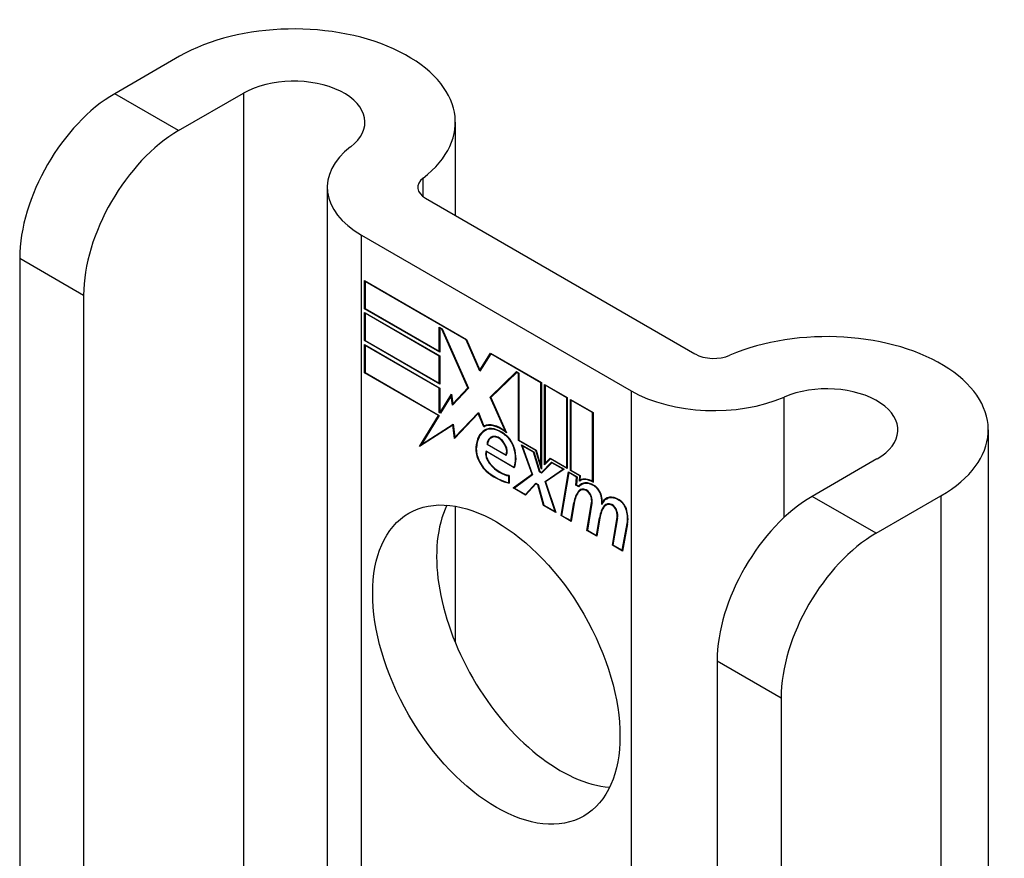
# Model space of a CAD drawing. Header units: inches. Extents: x 481 to 566.6, y 187.4 to 263.9.
# Tile 37 of 132: x 490.2 to 491.3, y 262.9 to 263.9. Entities that reach past the tile are written whole.
import ezdxf

# ---------------------------------------------------------------- set-up
doc = ezdxf.new("R2010")
doc.units = ezdxf.units.IN
doc.header["$MEASUREMENT"] = 0
doc.layers.add('Visible Edges(ANSI)', color=7, linetype='Continuous', lineweight=25)
doc.layers.add('Visible Tangent Edges(ANSI)', color=7, linetype='Continuous', lineweight=25)

msp = doc.modelspace()

# ---------------------------------------------------------------- linework, layer by layer
at = {"layer": 'Visible Edges(ANSI)'}
for p, q in [((490.3723, 263.8142), (490.297, 263.7708)), ((490.3712, 263.7279), (490.4465, 263.7714)), ((490.6924, 263.7377), (490.6924, 263.6294)), ((490.5437, 263.6621), (490.5437, 262.6636)), ((490.6578, 263.6494), (490.9706, 263.4688)), ((490.5836, 263.6065), (490.8964, 263.4259)), ((490.1867, 263.5797), (490.1867, 262.8138)), ((490.5871, 263.5211), (490.5871, 263.5539)), ((490.5871, 263.5539), (490.7054, 263.4856)), ((490.5876, 263.5529), (490.5882, 263.5533)), ((490.5876, 263.5529), (490.5876, 263.5214)), ((490.7051, 263.4851), (490.5876, 263.5529)), ((490.2609, 263.5368), (490.2609, 262.771)), ((490.5871, 263.5211), (490.5876, 263.5214)), ((490.6743, 263.4707), (490.5871, 263.5211)), ((490.5871, 263.4841), (490.5871, 263.5168)), ((490.5871, 263.5168), (490.6743, 263.4665)), ((490.5876, 263.5214), (490.6738, 263.4717)), ((490.5876, 263.5159), (490.5882, 263.5162)), ((490.5876, 263.5159), (490.5876, 263.4844)), ((490.6738, 263.4661), (490.5876, 263.5159)), ((490.6738, 263.4717), (490.6738, 263.4998)), ((490.6738, 263.4998), (490.677, 263.498)), ((490.6743, 263.4989), (490.6749, 263.4992)), ((490.6767, 263.4975), (490.6743, 263.4989)), ((490.6743, 263.4989), (490.6743, 263.4707)), ((490.6767, 263.4975), (490.6771, 263.4978)), ((490.707, 263.4292), (490.6767, 263.4975)), ((490.677, 263.498), (490.7076, 263.4289)), ((490.5871, 263.4841), (490.5876, 263.4844)), ((490.6743, 263.4337), (490.5871, 263.4841)), ((490.5876, 263.4844), (490.6738, 263.4346)), ((490.7051, 263.4851), (490.7055, 263.4854)), ((490.721, 263.4487), (490.7051, 263.4851)), ((490.7054, 263.4856), (490.7209, 263.4499)), ((490.5871, 263.4467), (490.5871, 263.4795)), ((490.5871, 263.4795), (490.6743, 263.4291)), ((490.5876, 263.4785), (490.5882, 263.4789)), ((490.6738, 263.4288), (490.5876, 263.4785)), ((490.5876, 263.4785), (490.5876, 263.447)), ((490.6738, 263.4717), (490.6743, 263.472)), ((490.7209, 263.4499), (490.7332, 263.4695)), ((490.7332, 263.4695), (490.7923, 263.4354)), ((490.6738, 263.4661), (490.6743, 263.4665)), ((490.6738, 263.4346), (490.6738, 263.4661)), ((490.6743, 263.4665), (490.6743, 263.4337)), ((490.7335, 263.4687), (490.721, 263.4487)), ((490.7335, 263.4687), (490.7341, 263.469)), ((490.7918, 263.4351), (490.7335, 263.4687)), ((490.7339, 263.4691), (490.7337, 263.4688)), ((490.5871, 263.4467), (490.5876, 263.447)), ((490.6728, 263.3972), (490.5871, 263.4467)), ((490.5876, 263.447), (490.6737, 263.3973)), ((490.7209, 263.4499), (490.7222, 263.4507)), ((490.722, 263.4504), (490.722, 263.4505)), ((490.7328, 263.4185), (490.7634, 263.4481)), ((490.7637, 263.4473), (490.7335, 263.4181)), ((490.7342, 263.4193), (490.7638, 263.4479)), ((490.7634, 263.4481), (490.7663, 263.4464)), ((490.7637, 263.4473), (490.7642, 263.4476)), ((490.7658, 263.4461), (490.7637, 263.4473)), ((490.7658, 263.4461), (490.7663, 263.4464)), ((490.7663, 263.4464), (490.7663, 263.3685)), ((490.6738, 263.4346), (490.6743, 263.4349)), ((490.7658, 263.3682), (490.7658, 263.4461)), ((490.7918, 263.4351), (490.7923, 263.4354)), ((490.7918, 263.3381), (490.7918, 263.4351)), ((490.7923, 263.4354), (490.7923, 263.3348)), ((490.6738, 263.4288), (490.6743, 263.4291)), ((490.6738, 263.4006), (490.6738, 263.4288)), ((490.6743, 263.4291), (490.6743, 263.4009)), ((490.7076, 263.4289), (490.6893, 263.4093)), ((490.6896, 263.4106), (490.707, 263.4292)), ((490.7075, 263.4291), (490.691, 263.4115)), ((490.707, 263.4292), (490.7073, 263.4295)), ((490.796, 263.3401), (490.796, 263.4332)), ((490.796, 263.4332), (490.8223, 263.4181)), ((490.7966, 263.4323), (490.7971, 263.4326)), ((490.7966, 263.4323), (490.7966, 263.3417)), ((490.8218, 263.4178), (490.7966, 263.4323)), ((490.6749, 263.4006), (490.6879, 263.4219)), ((490.6876, 263.4202), (490.6752, 263.3998)), ((490.6876, 263.4202), (490.6881, 263.4205)), ((490.6893, 263.4093), (490.6876, 263.4202)), ((490.688, 263.4207), (490.6878, 263.4203)), ((490.6879, 263.4219), (490.6896, 263.4106)), ((490.7328, 263.4185), (490.7342, 263.4193)), ((490.7506, 263.3786), (490.7328, 263.4185)), ((490.7335, 263.4181), (490.7518, 263.377)), ((490.7344, 263.419), (490.7342, 263.4193)), ((490.8218, 263.4178), (490.8223, 263.4181)), ((490.8218, 263.3365), (490.8218, 263.4178)), ((490.8223, 263.4181), (490.8223, 263.3356)), ((490.826, 263.3334), (490.826, 263.4159)), ((490.826, 263.4159), (490.8523, 263.4008)), ((490.8265, 263.415), (490.8271, 263.4153)), ((490.8265, 263.415), (490.8265, 263.3337)), ((490.8517, 263.4005), (490.8265, 263.415)), ((490.6738, 263.4006), (490.6743, 263.4009)), ((490.6752, 263.3998), (490.6738, 263.4006)), ((490.6743, 263.4009), (490.6749, 263.4006)), ((490.6749, 263.4006), (490.6761, 263.4013)), ((490.6759, 263.401), (490.6758, 263.4011)), ((490.6896, 263.4106), (490.691, 263.4115)), ((490.6906, 263.4107), (490.6905, 263.4112)), ((490.8517, 263.4005), (490.8523, 263.4008)), ((490.8523, 263.4008), (490.8523, 263.3196)), ((490.6509, 263.3612), (490.6728, 263.3972)), ((490.6737, 263.3973), (490.6531, 263.3635)), ((490.6728, 263.3972), (490.6733, 263.3975)), ((490.7191, 263.3994), (490.6914, 263.3705)), ((490.6917, 263.3719), (490.7192, 263.4005)), ((490.6931, 263.3727), (490.7194, 263.4)), ((490.7191, 263.3994), (490.7195, 263.3996)), ((490.7253, 263.3841), (490.7191, 263.3994)), ((490.7192, 263.4005), (490.7254, 263.385)), ((490.8517, 263.3206), (490.8517, 263.4005)), ((490.6896, 263.386), (490.6509, 263.3612)), ((490.6531, 263.3635), (490.69, 263.3871)), ((490.6545, 263.3643), (490.69, 263.387)), ((490.6896, 263.386), (490.6901, 263.3863)), ((490.6914, 263.3705), (490.6896, 263.386)), ((490.69, 263.3871), (490.6917, 263.3719)), ((490.7253, 263.3841), (490.7267, 263.3849)), ((490.7265, 263.3854), (490.7267, 263.3849)), ((490.7268, 263.3796), (490.7283, 263.3804)), ((490.7506, 263.3786), (490.751, 263.3789)), ((491.3111, 263.3805), (491.3111, 262.2206)), ((490.6917, 263.3719), (490.6931, 263.3727)), ((490.6927, 263.3724), (490.6927, 263.3719)), ((490.734, 263.3713), (490.7354, 263.3721)), ((490.7496, 263.3749), (490.7501, 263.3752)), ((490.7658, 263.3682), (490.7663, 263.3685)), ((490.7857, 263.3567), (490.7658, 263.3682)), ((490.7663, 263.3685), (490.7861, 263.3571)), ((490.6532, 263.3636), (490.6524, 263.3622)), ((490.6531, 263.3635), (490.6545, 263.3643)), ((490.728, 263.3561), (490.7604, 263.3374)), ((490.7284, 263.3553), (490.729, 263.3556)), ((490.7608, 263.3366), (490.7284, 263.3553)), ((490.7292, 263.3635), (490.7298, 263.3638)), ((490.7513, 263.3507), (490.7292, 263.3635)), ((490.7298, 263.3637), (490.751, 263.3515)), ((490.7815, 263.329), (490.7693, 263.3633)), ((490.7693, 263.3633), (490.7836, 263.355)), ((490.7701, 263.3621), (490.7707, 263.3625)), ((490.7701, 263.3621), (490.7821, 263.3285)), ((490.7832, 263.3546), (490.7701, 263.3621)), ((490.7836, 263.355), (490.7905, 263.3323)), ((490.7857, 263.3567), (490.7861, 263.3569)), ((490.7923, 263.3348), (490.7857, 263.3567)), ((490.7861, 263.3571), (490.7918, 263.3381)), ((490.751, 263.3515), (490.752, 263.3521)), ((490.7519, 263.352), (490.752, 263.3519)), ((490.7832, 263.3546), (490.7836, 263.3548)), ((490.7901, 263.3319), (490.7832, 263.3546)), ((490.8027, 263.3469), (490.796, 263.3401)), ((490.7966, 263.3417), (490.8024, 263.3476)), ((490.798, 263.3425), (490.8028, 263.3474)), ((490.8024, 263.3476), (490.8218, 263.3365)), ((490.8027, 263.3469), (490.8032, 263.3472)), ((490.8223, 263.3356), (490.8027, 263.3469)), ((491.1819, 263.3468), (491.1066, 263.3033)), ((490.7604, 263.3374), (490.7614, 263.338)), ((490.7613, 263.338), (490.7614, 263.3379)), ((490.7901, 263.3319), (490.7907, 263.3322)), ((490.7905, 263.3323), (490.7923, 263.3312)), ((490.7918, 263.3381), (490.7923, 263.3384)), ((490.7923, 263.3312), (490.8041, 263.3431)), ((490.8044, 263.3424), (490.7926, 263.3304)), ((490.8045, 263.3429), (490.7937, 263.332)), ((490.7965, 263.3206), (490.8174, 263.3349)), ((490.7966, 263.3417), (490.798, 263.3425)), ((490.8186, 263.3348), (490.7971, 263.3201)), ((490.7975, 263.3422), (490.7975, 263.3416)), ((490.7979, 263.3214), (490.818, 263.3351)), ((490.8041, 263.3431), (490.8186, 263.3348)), ((490.8044, 263.3424), (490.8049, 263.3427)), ((490.8174, 263.3349), (490.8044, 263.3424)), ((490.8174, 263.3349), (490.8179, 263.3352)), ((490.8218, 263.3365), (490.8223, 263.3368)), ((490.826, 263.3334), (490.8265, 263.3337)), ((490.8369, 263.3271), (490.826, 263.3334)), ((490.8265, 263.3337), (490.8375, 263.3274)), ((490.7544, 263.3272), (490.7549, 263.3275)), ((490.7544, 263.3193), (490.7544, 263.3272)), ((490.7549, 263.3277), (490.7549, 263.3186)), ((490.7597, 263.3131), (490.7815, 263.329)), ((490.7821, 263.3285), (490.7609, 263.313)), ((490.7819, 263.3291), (490.7611, 263.3139)), ((490.7815, 263.329), (490.7819, 263.3292)), ((490.7926, 263.3304), (490.7901, 263.3319)), ((490.7923, 263.3312), (490.7937, 263.332)), ((490.7936, 263.3315), (490.7932, 263.3317)), ((490.7965, 263.3206), (490.7979, 263.3214)), ((490.7981, 263.3208), (490.7979, 263.3214)), ((490.8151, 263.2811), (490.8236, 263.3319)), ((490.8241, 263.331), (490.8158, 263.2813)), ((490.8236, 263.3319), (490.8337, 263.3261)), ((490.8241, 263.331), (490.8246, 263.3313)), ((490.8331, 263.3258), (490.8241, 263.331)), ((490.8324, 263.3164), (490.8331, 263.3258)), ((490.8337, 263.3261), (490.833, 263.3167)), ((490.8331, 263.3258), (490.8337, 263.3261)), ((490.8364, 263.3211), (490.8369, 263.3271)), ((490.8368, 263.3214), (490.8382, 263.3222)), ((490.8369, 263.3271), (490.8374, 263.3274)), ((490.8375, 263.3274), (490.8371, 263.3224)), ((490.8379, 263.3227), (490.8378, 263.322)), ((490.8517, 263.3206), (490.8523, 263.3209)), ((490.7544, 263.3193), (490.7549, 263.3196)), ((490.7597, 263.3131), (490.7611, 263.3139)), ((490.774, 263.3048), (490.7597, 263.3131)), ((490.7609, 263.313), (490.7738, 263.3056)), ((490.7611, 263.3139), (490.7617, 263.3136)), ((490.7738, 263.3056), (490.7857, 263.3186)), ((490.786, 263.3178), (490.774, 263.3048)), ((490.7752, 263.3064), (490.7861, 263.3183)), ((490.7857, 263.3186), (490.7885, 263.317)), ((490.786, 263.3178), (490.7865, 263.3181)), ((490.7881, 263.3166), (490.786, 263.3178)), ((490.7881, 263.3166), (490.7885, 263.3168)), ((490.7947, 263.2928), (490.7881, 263.3166)), ((490.7885, 263.317), (490.7951, 263.2932)), ((490.8082, 263.2857), (490.7965, 263.3206)), ((490.7971, 263.3201), (490.809, 263.2846)), ((490.8324, 263.3164), (490.833, 263.3168)), ((490.8358, 263.3144), (490.8324, 263.3164)), ((490.833, 263.3167), (490.8355, 263.3152)), ((490.8355, 263.3152), (490.8369, 263.316)), ((490.8368, 263.3155), (490.8364, 263.3157)), ((490.8376, 263.3104), (490.839, 263.3112)), ((490.8388, 263.317), (490.8402, 263.3179)), ((490.7738, 263.3056), (490.7752, 263.3064)), ((490.7746, 263.3061), (490.775, 263.3059)), ((490.8677, 263.3002), (490.8691, 263.301)), ((491.1809, 263.2605), (491.2562, 263.3039)), ((490.6924, 263.2918), (490.6924, 263.1336)), ((490.7947, 263.2928), (490.7952, 263.2931)), ((490.809, 263.2846), (490.7947, 263.2928)), ((490.7951, 263.2932), (490.8082, 263.2857)), ((490.8264, 263.2752), (490.8298, 263.2957)), ((490.8303, 263.2953), (490.8268, 263.2743)), ((490.8451, 263.2638), (490.8505, 263.2959)), ((490.851, 263.2955), (490.8457, 263.264)), ((490.8631, 263.2965), (490.8644, 263.2973)), ((490.8653, 263.2926), (490.8667, 263.2934)), ((490.8673, 263.2933), (490.8687, 263.2941)), ((490.8082, 263.2857), (490.8086, 263.2859)), ((490.8151, 263.2811), (490.8158, 263.2814)), ((490.8268, 263.2743), (490.8151, 263.2811)), ((490.8158, 263.2813), (490.8264, 263.2752)), ((490.8264, 263.2752), (490.827, 263.2756)), ((490.8563, 263.2579), (490.8598, 263.2784)), ((490.8603, 263.278), (490.8568, 263.257)), ((490.8598, 263.2784), (490.8604, 263.2787)), ((490.8748, 263.2466), (490.8802, 263.2787)), ((490.8807, 263.2783), (490.8754, 263.2469)), ((490.8451, 263.2638), (490.8458, 263.2641)), ((490.8568, 263.257), (490.8451, 263.2638)), ((490.8457, 263.264), (490.8563, 263.2579)), ((490.886, 263.2407), (490.8918, 263.2719)), ((490.8923, 263.2715), (490.8865, 263.2399)), ((490.8563, 263.2579), (490.857, 263.2583)), ((490.8748, 263.2466), (490.8754, 263.247)), ((490.8865, 263.2399), (490.8748, 263.2466)), ((490.8754, 263.2469), (490.886, 263.2407)), ((490.886, 263.2407), (490.8867, 263.2411)), ((490.9963, 263.1123), (490.9963, 262.3464)), ((491.0706, 263.0694), (491.0706, 262.3035))]:
    msp.add_line(p, q, dxfattribs=at)
for centre, major_axis, start_param, end_param in [((490.5049, 263.7377), (0.1875, 0), 5.640144, 8.63938), ((490.5049, 263.7377), (0.0825, 0), 5.640144, 8.63938), ((490.297, 263.6434), (-0.078, -0.1351), 3.926991, 5.497787), ((490.3712, 263.6005), (0.078, 0.1351), 0.785398, 2.356194), ((490.6797, 263.6621), (-0.136, 0), 5.640144, 7.068583), ((490.6797, 263.6621), (-0.031, 0), 5.640144, 7.068583), ((491.1236, 263.3805), (0.1875, 0), 5.497787, 8.497023), ((490.9926, 263.4814), (0.031, 0), 3.926991, 5.35543), ((490.9926, 263.4814), (-0.136, 0), 0.785398, 2.213838), ((491.1236, 263.3805), (0.0825, 0), 5.497787, 8.497023), ((490.7514, 263.3372), (-0.0249, 0.0431), 6.268672, 7.008625), ((490.7514, 263.3372), (-0.0245, 0.0424), 6.268672, 7.008625), ((490.7528, 263.338), (-0.0249, 0.0431), 0.028947, 0.295885), ((490.7452, 263.348), (-0.0206, 0.0357), 5.272274, 6.251395), ((490.7452, 263.348), (-0.021, 0.0364), 5.317289, 6.229324), ((490.7467, 263.3488), (-0.0206, 0.0357), 6.047724, 6.251395), ((490.7452, 263.348), (-0.0187, 0.0323), 5.330385, 6.268672), ((490.7452, 263.348), (-0.0183, 0.0317), 5.329545, 6.268672), ((490.7528, 263.338), (-0.0245, 0.0424), 6.268672, 6.283185), ((490.7467, 263.3488), (-0.0183, 0.0317), 6.051884, 6.268672), ((490.7445, 263.3531), (-0.0109, 0.0188), 5.836026, 6.985262), ((490.7445, 263.3531), (-0.0105, 0.0182), 5.836026, 6.946368), ((490.7459, 263.3539), (-0.0109, 0.0188), 0.065067, 0.331662), ((490.7459, 263.3539), (-0.0105, 0.0182), 6.079217, 6.283185), ((490.7428, 263.3597), (0.0072, -0.0125), 1.678399, 2.694434), ((490.7428, 263.3597), (-0.0068, 0.0119), 4.819991, 5.836026), ((490.7485, 263.3607), (0.0095, -0.0165), 1.201563, 2.270327), ((490.7485, 263.3607), (-0.0091, 0.0158), 4.343155, 5.413588), ((490.7336, 263.3486), (-0.0123, 0.0214), 0.72544, 2.208898), ((490.7336, 263.3486), (0.012, -0.0207), 3.867033, 5.35049), ((490.7366, 263.3478), (-0.0064, 0.011), 0.453624, 1.914249), ((490.7366, 263.3478), (0.006, -0.0104), 3.639467, 5.055842), ((490.7436, 263.3604), (0.006, -0.0103), 0.287189, 1.678399), ((490.7436, 263.3604), (0.0063, -0.011), 0.251695, 1.678399), ((490.738, 263.3614), (0.0173, -0.0299), 0.38335, 1.201563), ((490.738, 263.3614), (0.0176, -0.0305), 0.369234, 1.201563), ((490.7445, 263.3627), (-0.0196, 0.0339), 1.914249, 2.72139), ((490.7445, 263.3627), (0.0192, -0.0332), 5.055842, 5.891549), ((490.739, 263.3869), (-0.0379, 0.0657), 2.208898, 2.658734), ((490.739, 263.3869), (0.0376, -0.0651), 5.35049, 5.792995), ((490.8518, 263.2954), (-0.015, 0.026), 5.47676, 6.310847), ((490.8518, 263.2954), (-0.0154, 0.0266), 5.501665, 6.243634), ((490.8532, 263.2962), (-0.015, 0.026), 6.059998, 6.283185), ((490.8708, 263.2636), (-0.0294, 0.051), 0.219898, 0.610865), ((490.8534, 263.2917), (-0.015, 0.026), 5.48867, 6.499805), ((490.8722, 263.2645), (-0.0294, 0.051), 0.219898, 0.291612), ((490.8455, 263.2968), (-0.0083, 0.0143), 5.603031, 6.503084), ((490.8534, 263.2917), (-0.0146, 0.0253), 5.48867, 6.513784), ((490.8455, 263.2968), (-0.0079, 0.0136), 5.603031, 6.503084), ((490.8548, 263.2925), (-0.015, 0.026), 0.047158, 0.216619), ((490.8469, 263.2976), (-0.0083, 0.0143), 0.085815, 0.219898), ((490.8469, 263.2976), (-0.0079, 0.0136), 6.100483, 6.283185), ((490.8548, 263.2925), (-0.0146, 0.0253), 6.06115, 6.283185), ((490.8449, 263.3038), (0.00412, -0.00714), 1.196548, 2.461438), ((490.8449, 263.3038), (-0.00375, 0.0065), 4.33814, 5.603031), ((490.8535, 263.3058), (0.0063, -0.011), 1.081978, 2.347078), ((490.8535, 263.3058), (-0.006, 0.0103), 4.223571, 5.48867), ((490.8708, 263.2636), (-0.0291, 0.0503), 0.219898, 0.610865), ((490.8398, 263.3042), (-0.0077, 0.0133), 3.752458, 4.33814), ((490.8398, 263.3042), (0.0081, -0.014), 0.610865, 1.196548), ((490.8377, 263.3093), (-0.0176, 0.0305), 3.88819, 4.223571), ((490.8377, 263.3093), (0.018, -0.0312), 0.848525, 1.081978), ((490.8826, 263.2743), (-0.015, 0.0259), 5.492181, 6.733718), ((490.8826, 263.2743), (-0.0153, 0.0266), 5.492181, 6.613939), ((490.884, 263.2751), (-0.0153, 0.0266), 0.046088, 0.313087), ((490.884, 263.2751), (-0.015, 0.0259), 6.060079, 6.283185), ((490.8827, 263.2886), (0.0066, -0.0114), 1.107844, 2.350588), ((490.8827, 263.2886), (-0.0062, 0.0107), 4.249437, 5.492181), ((491.1066, 263.1759), (-0.078, -0.1351), 3.926991, 5.497787), ((490.8142, 263.1508), (-0.1015, 0.1758), 0.374433, 2.76716), ((490.9008, 263.247), (-0.0294, 0.051), 0.236534, 0.625184), ((490.9008, 263.247), (-0.0291, 0.0503), 0.236639, 0.625276), ((490.8391, 263.3101), (-0.0176, 0.0305), 3.959823, 3.971212), ((490.8752, 263.2796), (-0.0083, 0.0143), 5.604299, 6.503622), ((490.9023, 263.2478), (-0.0294, 0.051), 0.236534, 0.291612), ((490.8752, 263.2796), (-0.0079, 0.0136), 5.604299, 6.503242), ((490.8766, 263.2805), (-0.0083, 0.0143), 0.085815, 0.220437), ((490.8766, 263.2805), (-0.0079, 0.0136), 6.100483, 6.283185), ((490.8746, 263.2867), (0.00412, -0.00714), 1.196401, 2.462706), ((490.8746, 263.2867), (-0.00375, 0.0065), 4.337994, 5.604299), ((490.8695, 263.2871), (-0.0077, 0.0133), 3.752322, 4.337994), ((490.8674, 263.2915), (-0.0176, 0.0305), 3.735005, 4.249437), ((490.8674, 263.2915), (0.018, -0.0312), 0.593412, 1.107844), ((490.8695, 263.2871), (0.0081, -0.014), 0.610998, 1.196401), ((491.1809, 263.1331), (0.078, 0.1351), 0.785398, 2.356194)]:
    msp.add_ellipse(centre, major_axis=major_axis, ratio=0.57735, start_param=start_param, end_param=end_param, dxfattribs=at)
msp.add_ellipse((490.74, 263.108), major_axis=(-0.1015, 0.1758), ratio=0.57735, dxfattribs=at)
at = {"layer": 'Visible Tangent Edges(ANSI)'}
for p, q in [((490.3712, 263.7279), (490.297, 263.7708)), ((490.4465, 263.7714), (490.4465, 262.7197)), ((490.6549, 263.6513), (490.6549, 263.6728)), ((490.5836, 262.6406), (490.5836, 263.6065)), ((490.1867, 263.5797), (490.2609, 263.5368)), ((490.8964, 263.4259), (490.8964, 262.46)), ((491.0741, 263.2789), (491.0741, 263.4186)), ((490.7272, 263.3798), (490.7286, 263.3806)), ((490.7396, 263.3721), (490.7404, 263.3726)), ((490.7162, 263.3599), (490.7168, 263.3602)), ((490.7488, 263.3649), (490.7492, 263.3652)), ((490.7603, 263.3599), (490.7607, 263.3602)), ((490.7327, 263.3406), (490.7331, 263.3409)), ((490.7311, 263.3302), (490.7315, 263.3305)), ((490.8356, 263.3097), (490.8371, 263.3105)), ((490.8443, 263.3103), (490.8449, 263.3106)), ((490.8536, 263.3155), (490.8541, 263.3158)), ((490.8497, 263.3035), (490.8501, 263.3037)), ((490.8616, 263.304), (490.862, 263.3042)), ((490.8828, 263.2986), (490.8833, 263.2989)), ((491.1809, 263.2605), (491.1066, 263.3033)), ((491.2562, 263.3039), (491.2562, 262.2523)), ((490.8298, 263.2957), (490.8305, 263.296)), ((490.8505, 263.2959), (490.8511, 263.2962)), ((490.874, 263.2931), (490.8746, 263.2934)), ((490.8794, 263.2863), (490.8798, 263.2866)), ((490.891, 263.287), (490.8914, 263.2872)), ((490.8802, 263.2787), (490.8808, 263.2791)), ((490.8918, 263.2719), (490.8925, 263.2723)), ((490.9963, 263.1123), (491.0706, 263.0694))]:
    msp.add_line(p, q, dxfattribs=at)

doc.saveas('drawing.dxf')
